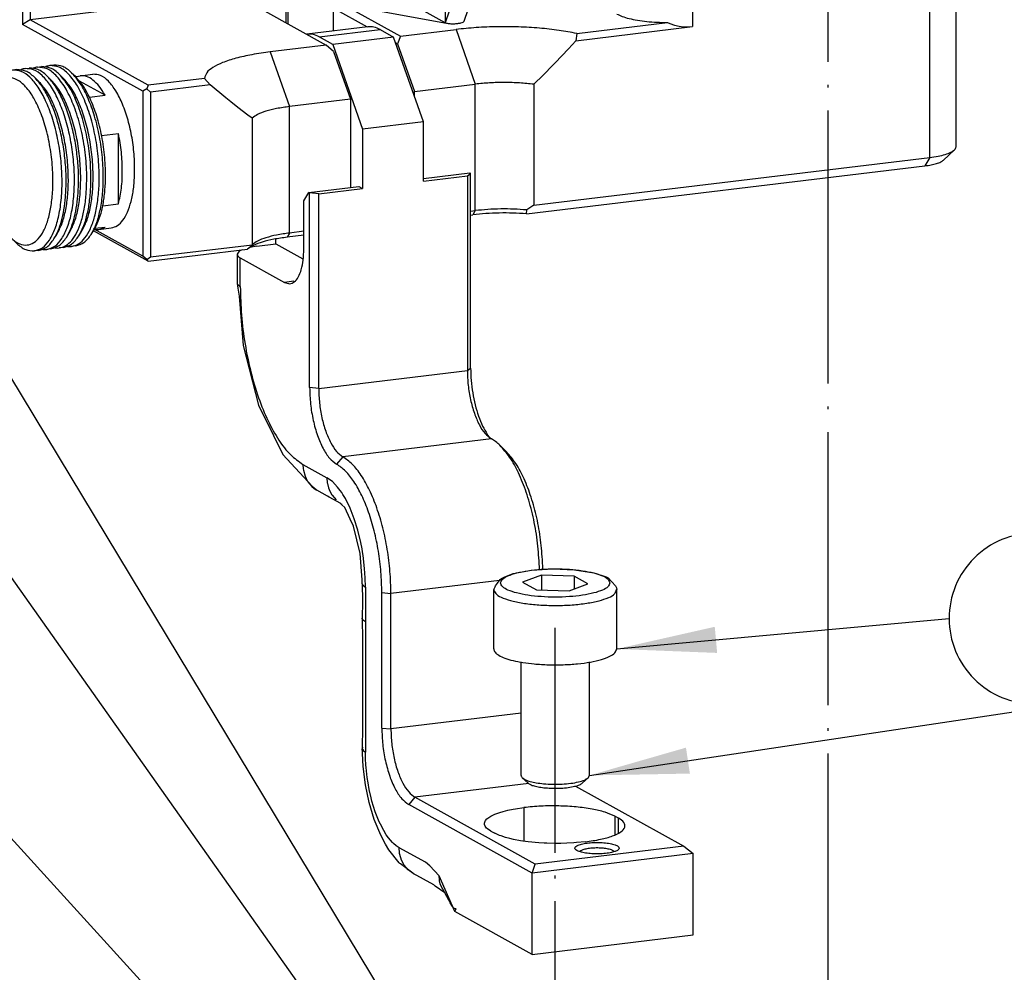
# Model space of a CAD drawing. Header units: inches. Extents: x -399 to 442, y -299 to 295.
# Tile 22 of 134: x -142 to -107, y 133 to 166. Entities that reach past the tile are written whole.
import ezdxf

# ---------------------------------------------------------------- set-up
doc = ezdxf.new("R2010")
doc.units = ezdxf.units.IN
doc.linetypes.add('DOT_CENTER', pattern=[14, 12, -1, 0, -1])
doc.layers.add('1', color=7, linetype='Continuous')
doc.dimstyles.get("Standard").update_dxf_attribs({"dimtxt": 0.18, "dimasz": 0.18, "dimexe": 0.18, "dimexo": 0.0625, "dimgap": 0.09, "dimtad": 0, "dimtih": 1, "dimtoh": 1, "dimdec": 4, "dimzin": 0, "dimdsep": 46, "dimtxsty": 'Standard', "dimcen": 0.09, "dimadec": 0, "dimazin": 0, "dimtfac": 1, "dimtdec": 4, "dimtofl": 0, "dimtmove": 0, "dimatfit": 3, "dimfxl": 1, "dimtolj": 1, "dimtzin": 0, "dimarcsym": 0})

# ---------------------------------------------------------------- blocks, each defined once
blk = doc.blocks.new('0515-0773_3', base_point=(-144.198, 255.539))
at = {"layer": '1', "color": 1, "linetype": 'DOT_CENTER'}
blk.add_line((-141.498, 149.633), (-141.498, 262.598), dxfattribs=at)
blk = doc.blocks.new('0515-0773_2__78', base_point=(-156.181, 174.231))
at = {"color": 7, "linetype": 'Continuous'}
for p, q in [((-155.33, 183.664), (-154.53, 183.814)), ((-154.53, 183.814), (-153.589, 183.874)), ((-153.589, 183.874), (-152.633, 183.836)), ((-152.633, 183.836), (-151.793, 183.705)), ((-156.014, 183.246), (-155.903, 183.411)), ((-155.903, 183.411), (-155.835, 183.45)), ((-155.835, 183.45), (-155.689, 183.521)), ((-155.689, 183.521), (-155.467, 183.605)), ((-155.467, 183.605), (-155.33, 183.664)), ((-154.091, 183.592), (-154.919, 183.286)), ((-154.919, 183.286), (-154.309, 182.947)), ((-152.653, 183.559), (-154.091, 183.592)), ((-154.091, 183.592), (-154.091, 182.942)), ((-152.043, 183.221), (-152.653, 183.559)), ((-152.653, 183.559), (-152.653, 182.995)), ((-151.793, 183.705), (-151.248, 183.521)), ((-151.248, 183.521), (-151.163, 183.485)), ((-151.163, 183.485), (-150.837, 183.13)), ((-156.181, 182.964), (-156.121, 183.08)), ((-156.181, 180.356), (-156.181, 182.964)), ((-156.121, 183.08), (-156.102, 183.13)), ((-156.102, 183.13), (-156.014, 183.246)), ((-154.309, 182.947), (-152.871, 182.915)), ((-152.871, 182.915), (-152.043, 183.221)), ((-150.837, 183.13), (-150.792, 183.04)), ((-150.792, 183.04), (-150.781, 182.964)), ((-150.781, 180.356), (-150.781, 182.964)), ((-154.981, 174.802), (-154.981, 179.79)), ((-151.981, 174.802), (-151.981, 179.79)), ((-154.926, 174.698), (-154.686, 174.473)), ((-152.036, 174.698), (-152.277, 174.473)), ((-152.036, 174.698), (-151.981, 174.802))]:
    blk.add_line(p, q, dxfattribs=at)
at = {"color": 1, "linetype": 'Continuous'}
for points, knots in [([(-151.081, 183.253), (-151.104, 183.311), (-151.162, 183.459), (-151.444, 183.587), (-151.813, 183.711), (-152.306, 183.802), (-152.872, 183.862), (-153.481, 183.881), (-154.09, 183.862), (-154.657, 183.802), (-155.147, 183.711), (-155.526, 183.587), (-155.784, 183.459), (-155.919, 183.253), (-155.784, 183.048), (-155.526, 182.92), (-155.147, 182.796), (-154.657, 182.705), (-154.09, 182.645), (-153.481, 182.625), (-152.872, 182.645), (-152.306, 182.705), (-151.813, 182.796), (-151.444, 182.92), (-151.162, 183.048), (-151.104, 183.196), (-151.081, 183.253)], [0, 0, 0, 0, 0.180373, 0.463091, 0.865608, 1.372371, 1.954523, 2.576049, 3.197575, 3.779726, 4.286489, 4.689006, 4.971724, 5.152097, 5.332471, 5.615188, 6.017705, 6.524469, 7.10662, 7.728146, 8.349672, 8.931823, 9.438587, 9.841104, 10.123821, 10.304194, 10.304194, 10.304194, 10.304194]), ([(-156.179, 182.933), (-156.143, 182.87), (-156.053, 182.707), (-155.725, 182.57), (-155.296, 182.434), (-154.737, 182.337), (-154.101, 182.276), (-153.424, 182.258), (-152.75, 182.283), (-152.125, 182.352), (-151.583, 182.454), (-151.178, 182.593), (-150.869, 182.736), (-150.806, 182.9), (-150.781, 182.964)], [0, 0, 0, 0, 0.213731, 0.54691, 1.01016, 1.584136, 2.236524, 2.927906, 3.615648, 4.257409, 4.814678, 5.256812, 5.567706, 5.767295, 5.767295, 5.767295, 5.767295])]:
    blk.add_open_spline(points, degree=3, knots=knots, dxfattribs=at)
at = {"color": 7, "linetype": 'Continuous'}
for points, knots in [([(-156.181, 182.964), (-156.181, 182.959), (-156.181, 182.948), (-156.179, 182.938), (-156.179, 182.933)], [0, 0, 0, 0, 0.01525474, 0.03061004, 0.03061004, 0.03061004, 0.03061004]), ([(-156.181, 180.356), (-156.167, 180.306), (-156.132, 180.186), (-155.937, 180.058), (-155.672, 179.938), (-155.312, 179.836), (-154.882, 179.752), (-154.57, 179.717), (-154.405, 179.699)], [0, 0, 0, 0, 0.151922, 0.36544, 0.660274, 1.034881, 1.478802, 1.97665, 1.97665, 1.97665, 1.97665]), ([(-154.405, 179.699), (-154.195, 179.684), (-153.77, 179.652), (-153.135, 179.657), (-152.519, 179.696), (-151.959, 179.771), (-151.479, 179.875), (-151.124, 180.009), (-150.854, 180.148), (-150.802, 180.296), (-150.781, 180.356)], [0, 0, 0, 0, 0.630658, 1.277021, 1.904558, 2.48006, 2.974156, 3.364367, 3.640703, 3.82394, 3.82394, 3.82394, 3.82394]), ([(-154.981, 174.802), (-154.978, 174.783), (-154.971, 174.743), (-154.942, 174.714), (-154.926, 174.698)], [0, 0, 0, 0, 0.0542726, 0.1201713, 0.1201713, 0.1201713, 0.1201713]), ([(-154.926, 174.698), (-154.882, 174.667), (-154.777, 174.594), (-154.565, 174.53), (-154.299, 174.471), (-154.1, 174.449), (-153.994, 174.437)], [0, 0, 0, 0, 0.1597751, 0.3814886, 0.6586908, 0.9787605, 0.9787605, 0.9787605, 0.9787605]), ([(-153.994, 174.437), (-153.86, 174.427), (-153.59, 174.408), (-153.189, 174.417), (-152.81, 174.448), (-152.481, 174.509), (-152.219, 174.577), (-152.089, 174.662), (-152.036, 174.698)], [0, 0, 0, 0, 0.402304, 0.812395, 1.201623, 1.543278, 1.815499, 2.005701, 2.005701, 2.005701, 2.005701]), ([(-154.686, 174.473), (-154.649, 174.448), (-154.561, 174.387), (-154.384, 174.334), (-154.162, 174.284), (-153.997, 174.266), (-153.909, 174.256)], [0, 0, 0, 0, 0.1331456, 0.3179061, 0.5489068, 0.8156303, 0.8156303, 0.8156303, 0.8156303]), ([(-153.909, 174.256), (-153.797, 174.248), (-153.572, 174.232), (-153.238, 174.239), (-152.921, 174.266), (-152.648, 174.316), (-152.429, 174.373), (-152.321, 174.444), (-152.277, 174.473)], [0, 0, 0, 0, 0.335256, 0.677002, 1.001361, 1.286076, 1.512926, 1.671426, 1.671426, 1.671426, 1.671426])]:
    blk.add_open_spline(points, degree=3, knots=knots, dxfattribs=at)
at = {"layer": '1', "color": 1, "linetype": 'DOT_CENTER'}
blk.add_line((-153.481, 100.775), (-153.481, 181.29), dxfattribs=at)
blk = doc.blocks.new('N2390-20306_3__95', base_point=(-167.447, 166.942))
at = {"color": 7, "linetype": 'Continuous'}
for p, q in [((-161.707, 207.679), (-164.38, 207.356)), ((-161.167, 207.558), (-160.576, 207.229)), ((-164.406, 207.35), (-164.38, 207.356)), ((-163.249, 206.907), (-163.841, 207.235)), ((-160.576, 207.229), (-163.249, 206.907)), ((-159.266, 203.508), (-160.576, 207.229)), ((-163.249, 206.907), (-161.939, 203.185)), ((-159.266, 203.508), (-161.939, 203.185)), ((-161.939, 203.185), (-161.939, 200.577)), ((-159.266, 200.9), (-159.266, 203.508)), ((-159.266, 201.014), (-157.237, 201.259)), ((-159.266, 200.9), (-157.34, 201.132)), ((-157.34, 201.132), (-157.195, 201.236)), ((-157.34, 201.132), (-157.34, 192.584)), ((-157.195, 201.236), (-157.237, 201.259)), ((-157.195, 192.687), (-157.195, 201.236)), ((-164.306, 200.406), (-162.108, 200.671)), ((-163.865, 200.345), (-161.939, 200.577)), ((-162.108, 200.671), (-161.939, 200.577)), ((-164.517, 200.04), (-164.306, 200.406)), ((-164.264, 200.382), (-164.306, 200.406)), ((-163.865, 200.345), (-164.264, 200.382)), ((-164.264, 191.834), (-164.264, 200.382)), ((-163.865, 191.796), (-163.865, 200.345)), ((-164.517, 197.915), (-164.517, 200.04)), ((-166.581, 198.047), (-166.892, 197.988)), ((-166.581, 198.047), (-165.743, 198.148)), ((-165.743, 198.148), (-165.743, 198.364)), ((-165.743, 198.148), (-164.556, 197.49)), ((-167.357, 197.828), (-167.447, 197.695)), ((-167.447, 197.695), (-167.447, 196.43)), ((-167.221, 197.886), (-167.357, 197.828)), ((-167.307, 197.531), (-165.363, 196.452)), ((-167.447, 196.43), (-167.444, 196.406)), ((-167.444, 196.406), (-167.412, 196.195)), ((-167.412, 196.195), (-167.354, 195.853)), ((-167.354, 195.853), (-167.176, 193.675)), ((-167.176, 193.675), (-166.505, 191.064)), ((-166.505, 191.064), (-165.852, 189.725)), ((-156.348, 189.628), (-156.464, 189.783)), ((-165.852, 189.725), (-165.439, 188.898)), ((-155.913, 189.302), (-155.663, 189.062)), ((-165.439, 188.898), (-164.149, 187.509)), ((-164.149, 187.509), (-163.984, 187.364)), ((-163.999, 187.358), (-163.945, 187.325)), ((-163.984, 187.364), (-163.945, 187.325)), ((-163.483, 187.069), (-163.945, 187.325)), ((-163.399, 187.024), (-163.483, 187.069)), ((-162.887, 186.738), (-163.399, 187.024)), ((-162.914, 186.75), (-162.876, 186.729)), ((-162.857, 186.692), (-162.914, 186.75)), ((-162.876, 186.729), (-162.855, 186.72)), ((-162.719, 186.571), (-162.857, 186.692)), ((-162.48, 186.058), (-162.719, 186.571)), ((-162.34, 185.749), (-162.48, 186.058)), ((-162.049, 184.546), (-162.34, 185.749)), ((-161.951, 183.396), (-162.049, 184.546)), ((-154.177, 183.837), (-154.188, 184.221)), ((-154.029, 183.846), (-154.042, 184.285)), ((-161.95, 183.215), (-161.951, 183.396)), ((-161.95, 183.215), (-161.947, 182.473)), ((-161.947, 182.473), (-161.951, 181.685)), ((-161.094, 176.88), (-161.094, 182.83)), ((-160.695, 176.843), (-160.695, 182.793)), ((-161.951, 181.685), (-161.948, 180.771)), ((-161.948, 180.771), (-161.947, 180.7)), ((-161.947, 180.7), (-161.937, 180.279)), ((-161.937, 180.279), (-161.937, 177.211)), ((-161.948, 176.934), (-161.95, 175.971)), ((-161.947, 177.002), (-161.948, 176.934)), ((-161.937, 177.211), (-161.947, 177.002)), ((-161.943, 176.038), (-161.95, 175.971)), ((-161.941, 175.828), (-161.95, 175.971)), ((-161.95, 175.971), (-161.948, 175.961)), ((-161.936, 175.761), (-161.941, 175.828)), ((-161.914, 175.195), (-161.936, 175.761)), ((-161.815, 174.396), (-161.914, 175.195)), ((-161.652, 173.614), (-161.815, 174.396)), ((-152.587, 174.336), (-147.831, 171.697)), ((-154.356, 170.909), (-159.639, 173.841)), ((-161.428, 172.868), (-161.652, 173.614)), ((-154.501, 170.516), (-159.911, 173.519)), ((-155.228, 173.337), (-154.855, 173.391)), ((-156.482, 172.891), (-156.31, 173.012)), ((-156.31, 173.012), (-156.196, 173.07)), ((-156.196, 173.07), (-156.136, 173.096)), ((-156.136, 173.096), (-155.914, 173.177)), ((-155.914, 173.177), (-155.768, 173.22)), ((-155.768, 173.22), (-155.569, 173.27)), ((-155.569, 173.27), (-155.33, 173.319)), ((-155.33, 173.319), (-155.228, 173.337)), ((-150.699, 172.921), (-150.868, 173.015)), ((-161.143, 172.172), (-161.428, 172.868)), ((-156.587, 172.699), (-156.556, 172.797)), ((-156.582, 172.641), (-156.587, 172.699)), ((-156.553, 172.57), (-156.582, 172.641)), ((-156.556, 172.797), (-156.537, 172.827)), ((-156.492, 172.493), (-156.553, 172.57)), ((-156.537, 172.827), (-156.482, 172.891)), ((-156.458, 172.462), (-156.492, 172.493)), ((-160.935, 171.789), (-161.143, 172.172)), ((-156.306, 172.359), (-156.458, 172.462)), ((-156.306, 172.359), (-156.137, 172.265)), ((-155.929, 172.168), (-156.137, 172.265)), ((-155.86, 172.142), (-155.929, 172.168)), ((-155.67, 172.08), (-155.86, 172.142)), ((-155.477, 172.028), (-155.67, 172.08)), ((-160.785, 171.536), (-160.935, 171.789)), ((-155.311, 171.991), (-155.477, 172.028)), ((-154.999, 171.933), (-155.311, 171.991)), ((-154.899, 171.918), (-154.999, 171.933)), ((-154.676, 171.888), (-154.899, 171.918)), ((-154.205, 171.844), (-154.676, 171.888)), ((-147.831, 171.697), (-154.356, 170.909)), ((-153.961, 171.829), (-154.205, 171.844)), ((-153.845, 171.825), (-153.961, 171.829)), ((-153.464, 171.817), (-153.845, 171.825)), ((-153.242, 171.818), (-153.464, 171.817)), ((-152.967, 171.825), (-153.242, 171.818)), ((-152.668, 171.841), (-152.967, 171.825)), ((-152.549, 171.85), (-152.668, 171.841)), ((-152.15, 171.889), (-152.549, 171.85)), ((-147.831, 171.697), (-147.432, 171.369)), ((-160.327, 170.964), (-160.785, 171.536)), ((-147.432, 171.369), (-154.501, 170.516)), ((-152.399, 171.458), (-152.4, 171.457)), ((-150.884, 171.454), (-150.904, 171.475)), ((-147.432, 167.795), (-147.432, 171.369)), ((-160.3, 170.941), (-160.327, 170.964)), ((-160.274, 170.916), (-160.3, 170.941)), ((-159.737, 170.505), (-160.274, 170.916)), ((-154.501, 170.516), (-154.356, 170.909)), ((-159.718, 170.49), (-159.935, 170.652)), ((-159.718, 170.49), (-159.737, 170.505)), ((-158.816, 169.991), (-159.718, 170.49)), ((-159.686, 170.472), (-159.718, 170.49)), ((-158.564, 170.221), (-158.575, 170.392)), ((-154.501, 166.942), (-154.501, 170.516)), ((-158.764, 169.95), (-158.816, 169.991)), ((-158.749, 169.939), (-158.764, 169.95)), ((-158.334, 169.651), (-158.749, 169.939)), ((-158.557, 170.178), (-158.564, 170.221)), ((-158.526, 170.048), (-158.557, 170.178)), ((-158.497, 169.964), (-158.526, 170.048)), ((-158.418, 169.802), (-158.497, 169.964)), ((-158.156, 169.324), (-158.418, 169.802)), ((-158.09, 169.201), (-158.156, 169.324)), ((-157.991, 169.047), (-158.09, 169.201)), ((-157.93, 168.978), (-157.991, 169.047)), ((-157.881, 168.945), (-157.93, 168.978)), ((-157.882, 168.819), (-157.833, 168.936)), ((-154.501, 166.942), (-157.882, 168.819)), ((-157.833, 168.936), (-157.881, 168.945)), ((-154.501, 166.942), (-147.432, 167.795))]:
    blk.add_line(p, q, dxfattribs=at)
at = {"color": 1, "linetype": 'Continuous'}
for p, q in [((-163.841, 207.235), (-161.167, 207.558)), ((-167.307, 196.266), (-167.307, 197.531)), ((-167.436, 196.383), (-167.307, 196.266)), ((-164.955, 196.502), (-165.363, 196.452)), ((-163.865, 191.796), (-157.34, 192.584)), ((-157.34, 192.584), (-157.195, 192.687)), ((-163.865, 191.796), (-164.264, 191.834)), ((-156.283, 189.583), (-162.809, 188.795)), ((-162.809, 188.795), (-163.08, 188.472)), ((-164.56, 188.463), (-163.503, 187.876)), ((-164.537, 188.202), (-164.464, 187.941)), ((-164.464, 187.941), (-164.42, 187.84)), ((-164.42, 187.84), (-164.338, 187.696)), ((-164.338, 187.696), (-164.272, 187.606)), ((-163.266, 187.707), (-163.503, 187.876)), ((-163.503, 187.876), (-163.487, 187.654)), ((-163.487, 187.654), (-163.48, 187.615)), ((-163.48, 187.615), (-163.434, 187.429)), ((-163.033, 187.463), (-163.266, 187.707)), ((-164.272, 187.606), (-164.162, 187.487)), ((-164.162, 187.487), (-164.076, 187.413)), ((-164.076, 187.413), (-163.999, 187.358)), ((-163.434, 187.429), (-163.408, 187.355)), ((-163.408, 187.355), (-163.302, 187.142)), ((-162.917, 187.311), (-163.033, 187.463)), ((-162.854, 187.221), (-162.917, 187.311)), ((-162.804, 187.142), (-162.854, 187.221)), ((-163.302, 187.142), (-163.281, 187.11)), ((-163.281, 187.11), (-163.105, 186.9)), ((-162.695, 186.957), (-162.804, 187.142)), ((-162.49, 186.543), (-162.695, 186.957)), ((-162.306, 186.076), (-162.49, 186.543)), ((-162.148, 185.57), (-162.306, 186.076)), ((-162.016, 185.027), (-162.148, 185.57)), ((-161.962, 184.746), (-162.016, 185.027)), ((-161.941, 184.624), (-161.962, 184.746)), ((-161.916, 184.462), (-161.941, 184.624)), ((-161.849, 183.89), (-161.916, 184.462)), ((-161.822, 183.48), (-161.849, 183.89)), ((-161.813, 183.074), (-161.822, 183.48)), ((-155.933, 183.367), (-160.695, 182.793)), ((-161.95, 183.215), (-161.943, 183.193)), ((-161.943, 183.193), (-161.905, 183.141)), ((-161.905, 183.141), (-161.894, 183.131)), ((-161.894, 183.131), (-161.813, 183.074)), ((-161.813, 183.074), (-161.813, 181.544)), ((-161.094, 182.83), (-160.695, 182.793)), ((-161.951, 181.685), (-161.943, 181.752)), ((-161.942, 181.661), (-161.951, 181.685)), ((-161.905, 181.611), (-161.942, 181.661)), ((-161.895, 181.601), (-161.905, 181.611)), ((-161.813, 181.544), (-161.895, 181.601)), ((-161.813, 181.544), (-161.813, 181.14)), ((-161.813, 181.14), (-161.813, 175.83)), ((-154.981, 177.532), (-160.695, 176.843)), ((-161.094, 176.88), (-160.695, 176.843)), ((-161.948, 175.961), (-161.943, 175.949)), ((-161.943, 175.949), (-161.894, 175.886)), ((-161.894, 175.886), (-161.813, 175.83)), ((-161.807, 175.543), (-161.813, 175.83)), ((-161.792, 175.253), (-161.807, 175.543)), ((-161.784, 175.155), (-161.792, 175.253)), ((-161.736, 174.717), (-161.784, 175.155)), ((-161.7, 174.475), (-161.736, 174.717)), ((-161.648, 174.188), (-161.7, 174.475)), ((-154.644, 174.444), (-159.639, 173.841)), ((-161.563, 173.814), (-161.648, 174.188)), ((-161.528, 173.678), (-161.563, 173.814)), ((-159.639, 173.841), (-159.911, 173.519)), ((-161.38, 173.2), (-161.528, 173.678)), ((-154.855, 173.391), (-154.855, 171.942)), ((-161.206, 172.764), (-161.38, 173.2)), ((-150.868, 173.015), (-150.868, 172.187)), ((-150.699, 172.269), (-150.699, 172.921)), ((-161.155, 172.655), (-161.206, 172.764)), ((-161.012, 172.382), (-161.155, 172.655)), ((-160.9, 172.2), (-161.012, 172.382)), ((-160.802, 172.062), (-160.9, 172.2)), ((-160.622, 171.853), (-160.802, 172.062)), ((-160.581, 171.813), (-160.622, 171.853)), ((-160.458, 171.709), (-160.581, 171.813)), ((-160.333, 171.628), (-160.458, 171.709)), ((-160.317, 171.406), (-160.333, 171.628)), ((-159.183, 170.989), (-160.333, 171.628)), ((-154.855, 171.942), (-154.855, 171.912)), ((-160.311, 171.367), (-160.317, 171.406)), ((-160.265, 171.181), (-160.311, 171.367)), ((-160.25, 171.138), (-160.265, 171.181)), ((-160.238, 171.106), (-160.25, 171.138)), ((-160.132, 170.894), (-160.238, 171.106)), ((-160.112, 170.862), (-160.132, 170.894)), ((-159.935, 170.652), (-160.112, 170.862)), ((-158.99, 170.834), (-159.183, 170.989)), ((-158.575, 170.392), (-158.99, 170.834)), ((-157.882, 168.819), (-158.575, 170.392))]:
    blk.add_line(p, q, dxfattribs=at)
at = {"color": 7, "linetype": 'Continuous'}
for points, knots in [([(-161.167, 207.558), (-161.256, 207.601), (-161.427, 207.684), (-161.616, 207.68), (-161.707, 207.679)], [0, 0, 0, 0, 0.292437, 0.559619, 0.559619, 0.559619, 0.559619]), ([(-163.841, 207.235), (-163.93, 207.278), (-164.101, 207.361), (-164.29, 207.358), (-164.38, 207.356)], [0, 0, 0, 0, 0.2924356, 0.5596165, 0.5596165, 0.5596165, 0.5596165]), ([(-167.447, 197.695), (-167.438, 197.665), (-167.415, 197.592), (-167.347, 197.554), (-167.307, 197.531)], [0, 0, 0, 0, 0.0912424, 0.2232615, 0.2232615, 0.2232615, 0.2232615]), ([(-165.363, 196.452), (-165.29, 196.423), (-165.147, 196.366), (-164.909, 196.473), (-164.739, 196.703), (-164.612, 197.033), (-164.532, 197.449), (-164.522, 197.753), (-164.517, 197.915)], [0, 0, 0, 0, 0.225717, 0.444651, 0.717926, 1.070093, 1.497575, 1.982445, 1.982445, 1.982445, 1.982445]), ([(-167.447, 196.43), (-167.447, 196.422), (-167.446, 196.406), (-167.439, 196.391), (-167.436, 196.383)], [0, 0, 0, 0, 0.02386417, 0.04891935, 0.04891935, 0.04891935, 0.04891935]), ([(-157.34, 192.584), (-157.332, 192.368), (-157.318, 191.936), (-157.211, 191.307), (-157.05, 190.72), (-156.836, 190.223), (-156.598, 189.823), (-156.379, 189.656), (-156.283, 189.583)], [0, 0, 0, 0, 0.645986, 1.295609, 1.912228, 2.462791, 2.922544, 3.282491, 3.282491, 3.282491, 3.282491]), ([(-157.195, 192.687), (-157.19, 192.507), (-157.181, 192.143), (-157.111, 191.604), (-157.005, 191.08), (-156.859, 190.593), (-156.687, 190.157), (-156.535, 189.902), (-156.464, 189.783)], [0, 0, 0, 0, 0.540739, 1.089625, 1.629107, 2.142191, 2.613515, 3.030616, 3.030616, 3.030616, 3.030616]), ([(-164.264, 191.834), (-164.256, 191.593), (-164.24, 191.109), (-164.119, 190.403), (-163.939, 189.747), (-163.7, 189.19), (-163.433, 188.742), (-163.188, 188.555), (-163.08, 188.472)], [0, 0, 0, 0, 0.723504, 1.451082, 2.141695, 2.758326, 3.273249, 3.676389, 3.676389, 3.676389, 3.676389]), ([(-163.865, 191.796), (-163.858, 191.581), (-163.844, 191.149), (-163.736, 190.519), (-163.576, 189.933), (-163.361, 189.435), (-163.123, 189.036), (-162.905, 188.868), (-162.809, 188.795)], [0, 0, 0, 0, 0.645986, 1.295609, 1.912228, 2.462791, 2.922544, 3.282491, 3.282491, 3.282491, 3.282491]), ([(-155.913, 189.302), (-155.973, 189.357), (-156.087, 189.463), (-156.22, 189.544), (-156.283, 189.583)], [0, 0, 0, 0, 0.2430896, 0.4653486, 0.4653486, 0.4653486, 0.4653486]), ([(-154.188, 184.221), (-154.216, 184.57), (-154.273, 185.265), (-154.467, 186.275), (-154.73, 187.222), (-155.065, 188.058), (-155.438, 188.766), (-155.764, 189.134), (-155.913, 189.302)], [0, 0, 0, 0, 1.050034, 2.090127, 3.082382, 3.992271, 4.791752, 5.463603, 5.463603, 5.463603, 5.463603]), ([(-154.042, 184.285), (-154.069, 184.613), (-154.122, 185.267), (-154.304, 186.217), (-154.552, 187.107), (-154.866, 187.893), (-155.217, 188.558), (-155.523, 188.904), (-155.663, 189.062)], [0, 0, 0, 0, 0.987031, 1.964717, 2.897436, 3.75273, 4.50424, 5.13578, 5.13578, 5.13578, 5.13578]), ([(-161.094, 182.83), (-161.102, 183.133), (-161.117, 183.743), (-161.233, 184.648), (-161.413, 185.527), (-161.656, 186.345), (-161.95, 187.075), (-162.289, 187.682), (-162.648, 188.167), (-162.946, 188.378), (-163.08, 188.472)], [0, 0, 0, 0, 0.907668, 1.82901, 2.734568, 3.595814, 4.386964, 5.087098, 5.6831, 6.174585, 6.174585, 6.174585, 6.174585]), ([(-160.695, 182.793), (-160.703, 183.115), (-160.72, 183.763), (-160.844, 184.727), (-161.034, 185.662), (-161.293, 186.532), (-161.606, 187.308), (-161.966, 187.954), (-162.349, 188.47), (-162.665, 188.694), (-162.809, 188.795)], [0, 0, 0, 0, 0.965604, 1.945755, 2.909115, 3.825334, 4.666983, 5.411807, 6.045851, 6.568707, 6.568707, 6.568707, 6.568707]), ([(-161.094, 176.88), (-161.086, 176.639), (-161.07, 176.155), (-160.95, 175.449), (-160.77, 174.793), (-160.53, 174.236), (-160.263, 173.788), (-160.018, 173.601), (-159.911, 173.519)], [0, 0, 0, 0, 0.723504, 1.451082, 2.141695, 2.758326, 3.273249, 3.676389, 3.676389, 3.676389, 3.676389]), ([(-160.695, 176.843), (-160.688, 176.627), (-160.674, 176.195), (-160.566, 175.565), (-160.406, 174.979), (-160.192, 174.482), (-159.954, 174.082), (-159.735, 173.915), (-159.639, 173.841)], [0, 0, 0, 0, 0.645986, 1.295609, 1.912228, 2.462791, 2.922544, 3.282491, 3.282491, 3.282491, 3.282491]), ([(-150.868, 173.015), (-151.007, 173.076), (-151.327, 173.218), (-151.901, 173.336), (-152.581, 173.428), (-153.331, 173.468), (-154.097, 173.464), (-154.606, 173.415), (-154.855, 173.391)], [0, 0, 0, 0, 0.454191, 1.047611, 1.748557, 2.514407, 3.296869, 4.046262, 4.046262, 4.046262, 4.046262]), ([(-152.15, 171.889), (-151.929, 171.92), (-151.527, 171.977), (-150.999, 172.121), (-150.638, 172.281), (-150.392, 172.493), (-150.453, 172.782), (-150.607, 172.869), (-150.699, 172.921)], [0, 0, 0, 0, 0.669426, 1.21922, 1.623071, 1.883635, 2.088999, 2.39368, 2.39368, 2.39368, 2.39368]), ([(-150.668, 171.608), (-150.682, 171.636), (-150.719, 171.712), (-150.879, 171.766), (-151.084, 171.821), (-151.351, 171.852), (-151.643, 171.864), (-151.935, 171.852), (-152.2, 171.821), (-152.412, 171.766), (-152.556, 171.712), (-152.641, 171.608), (-152.556, 171.504), (-152.412, 171.45), (-152.2, 171.395), (-151.935, 171.363), (-151.643, 171.351), (-151.351, 171.363), (-151.084, 171.395), (-150.879, 171.45), (-150.719, 171.504), (-150.682, 171.58), (-150.668, 171.608)], [0, 0, 0, 0, 0.091423, 0.246753, 0.469562, 0.743714, 1.045259, 1.346803, 1.620955, 1.843764, 1.999094, 2.090517, 2.18194, 2.33727, 2.560079, 2.834231, 3.135776, 3.43732, 3.711472, 3.934281, 4.089611, 4.181034, 4.181034, 4.181034, 4.181034]), ([(-150.904, 171.475), (-150.941, 171.496), (-151.033, 171.548), (-151.213, 171.584), (-151.433, 171.612), (-151.676, 171.618), (-151.915, 171.607), (-152.125, 171.574), (-152.292, 171.536), (-152.369, 171.48), (-152.399, 171.458)], [0, 0, 0, 0, 0.128157, 0.314325, 0.543729, 0.794526, 1.04198, 1.26179, 1.433507, 1.545433, 1.545433, 1.545433, 1.545433])]:
    blk.add_open_spline(points, degree=3, knots=knots, dxfattribs=at)
at = {"color": 1, "linetype": 'Continuous'}
for points, knots in [([(-167.307, 196.266), (-167.296, 195.847), (-167.275, 195.004), (-167.114, 193.752), (-166.866, 192.536), (-166.53, 191.405), (-166.123, 190.396), (-165.654, 189.556), (-165.157, 188.885), (-164.746, 188.594), (-164.56, 188.463)], [0, 0, 0, 0, 1.255285, 2.529481, 3.781849, 4.972935, 6.067078, 7.035348, 7.859606, 8.53932, 8.53932, 8.53932, 8.53932]), ([(-164.56, 188.463), (-164.559, 188.419), (-164.557, 188.331), (-164.543, 188.245), (-164.537, 188.202)], [0, 0, 0, 0, 0.1318122, 0.2621425, 0.2621425, 0.2621425, 0.2621425])]:
    blk.add_open_spline(points, degree=3, knots=knots, dxfattribs=at)
blk = doc.blocks.new('N2390-20308__103', base_point=(-178.671, 197.803))
at = {"color": 7, "linetype": 'Continuous'}
for p, q in [((-177.122, 205.798), (-177.303, 205.776)), ((-176.927, 205.799), (-176.941, 205.792)), ((-176.759, 205.841), (-176.578, 205.863)), ((-176.383, 205.864), (-176.397, 205.858)), ((-176.216, 205.907), (-176.034, 205.929)), ((-175.839, 205.93), (-175.853, 205.923)), ((-175.49, 205.994), (-175.672, 205.973)), ((-176.346, 205.466), (-176.18, 205.306)), ((-175.803, 205.532), (-175.636, 205.371)), ((-175.259, 205.597), (-175.092, 205.437)), ((-174.715, 205.663), (-174.549, 205.503)), ((-177.977, 205.269), (-178.163, 204.976)), ((-175.489, 198.362), (-175.365, 198.557)), ((-174.945, 198.428), (-174.822, 198.623)), ((-174.401, 198.493), (-174.278, 198.688)), ((-173.858, 198.559), (-173.734, 198.754)), ((-177.12, 198.165), (-177.37, 198.405)), ((-175.076, 197.986), (-175.257, 197.965)), ((-174.894, 198.035), (-174.783, 198.026)), ((-174.783, 198.026), (-174.713, 198.03)), ((-174.532, 198.052), (-174.713, 198.03)), ((-176.163, 197.855), (-176.345, 197.833)), ((-175.982, 197.903), (-175.87, 197.894)), ((-175.87, 197.894), (-175.801, 197.899)), ((-175.619, 197.921), (-175.801, 197.899)), ((-175.438, 197.969), (-175.327, 197.96)), ((-175.327, 197.96), (-175.257, 197.965))]:
    blk.add_line(p, q, dxfattribs=at)
for points, knots in [([(-177.303, 205.776), (-177.431, 205.736), (-177.713, 205.648), (-177.884, 205.403), (-177.977, 205.269)], [0, 0, 0, 0, 0.3900785, 0.8648751, 0.8648751, 0.8648751, 0.8648751]), ([(-176.345, 197.833), (-176.222, 197.871), (-175.952, 197.955), (-175.649, 198.337), (-175.407, 198.85), (-175.236, 199.512), (-175.139, 200.28), (-175.123, 201.124), (-175.189, 202.002), (-175.334, 202.87), (-175.55, 203.686), (-175.827, 204.409), (-176.151, 205.011), (-176.507, 205.452), (-176.893, 205.751), (-177.175, 205.768), (-177.303, 205.776)], [0, 0, 0, 0, 0.376935, 0.831503, 1.399793, 2.083899, 2.866876, 3.720908, 4.611933, 5.502958, 6.35699, 7.139967, 7.824073, 8.392363, 8.846932, 9.223866, 9.223866, 9.223866, 9.223866]), ([(-176.346, 205.466), (-176.469, 205.574), (-176.693, 205.771), (-176.989, 205.789), (-177.122, 205.798)], [0, 0, 0, 0, 0.4747967, 0.8648752, 0.8648752, 0.8648752, 0.8648752]), ([(-176.759, 205.841), (-176.788, 205.837), (-176.845, 205.828), (-176.899, 205.809), (-176.927, 205.799)], [0, 0, 0, 0, 0.0860593, 0.1732953, 0.1732953, 0.1732953, 0.1732953]), ([(-175.801, 197.899), (-175.678, 197.937), (-175.408, 198.02), (-175.105, 198.403), (-174.863, 198.916), (-174.692, 199.577), (-174.595, 200.346), (-174.58, 201.19), (-174.646, 202.067), (-174.79, 202.935), (-175.006, 203.751), (-175.283, 204.475), (-175.607, 205.077), (-175.964, 205.518), (-176.349, 205.817), (-176.631, 205.834), (-176.759, 205.841)], [0, 0, 0, 0, 0.376935, 0.831503, 1.399793, 2.083899, 2.866876, 3.720909, 4.611933, 5.502958, 6.356991, 7.139967, 7.824074, 8.392364, 8.846932, 9.223867, 9.223867, 9.223867, 9.223867]), ([(-175.803, 205.532), (-175.925, 205.64), (-176.149, 205.836), (-176.445, 205.855), (-176.578, 205.863)], [0, 0, 0, 0, 0.4747966, 0.8648751, 0.8648751, 0.8648751, 0.8648751]), ([(-176.216, 205.907), (-176.244, 205.903), (-176.301, 205.894), (-176.356, 205.874), (-176.383, 205.864)], [0, 0, 0, 0, 0.0860593, 0.1732953, 0.1732953, 0.1732953, 0.1732953]), ([(-174.074, 200.308), (-174.059, 200.631), (-174.027, 201.292), (-174.119, 202.287), (-174.302, 203.261), (-174.574, 204.15), (-174.915, 204.906), (-175.307, 205.469), (-175.738, 205.864), (-176.069, 205.894), (-176.216, 205.907)], [0, 0, 0, 0, 0.968861, 1.983721, 2.990086, 3.934308, 4.769294, 5.461583, 6.003159, 6.435296, 6.435296, 6.435296, 6.435296]), ([(-175.259, 205.597), (-175.382, 205.705), (-175.605, 205.902), (-175.901, 205.921), (-176.034, 205.929)], [0, 0, 0, 0, 0.4747969, 0.8648756, 0.8648756, 0.8648756, 0.8648756]), ([(-175.672, 205.973), (-175.7, 205.968), (-175.757, 205.959), (-175.812, 205.94), (-175.839, 205.93)], [0, 0, 0, 0, 0.0860593, 0.1732953, 0.1732953, 0.1732953, 0.1732953]), ([(-173.511, 200.675), (-173.507, 200.991), (-173.499, 201.634), (-173.612, 202.591), (-173.807, 203.514), (-174.083, 204.348), (-174.42, 205.053), (-174.8, 205.574), (-175.217, 205.936), (-175.531, 205.961), (-175.672, 205.973)], [0, 0, 0, 0, 0.948909, 1.926392, 2.883917, 3.774795, 4.558947, 5.20905, 5.721043, 6.134785, 6.134785, 6.134785, 6.134785]), ([(-174.715, 205.663), (-174.838, 205.771), (-175.062, 205.968), (-175.357, 205.986), (-175.49, 205.994)], [0, 0, 0, 0, 0.474797, 0.8648757, 0.8648757, 0.8648757, 0.8648757]), ([(-175.548, 200.404), (-175.539, 200.696), (-175.521, 201.29), (-175.613, 202.181), (-175.782, 203.047), (-176.029, 203.839), (-176.335, 204.512), (-176.685, 205.027), (-177.066, 205.368), (-177.491, 205.493), (-177.902, 205.334), (-178.07, 205.103), (-178.163, 204.976)], [0, 0, 0, 0, 0.874313, 1.782541, 2.679116, 3.519555, 4.264917, 4.887355, 5.379253, 5.771433, 6.150831, 6.614215, 6.614215, 6.614215, 6.614215]), ([(-174.98, 200.199), (-174.967, 200.446), (-174.938, 200.952), (-174.98, 201.722), (-175.08, 202.496), (-175.239, 203.244), (-175.45, 203.939), (-175.708, 204.551), (-175.992, 205.07), (-176.235, 205.341), (-176.346, 205.466)], [0, 0, 0, 0, 0.743113, 1.52093, 2.308616, 3.080752, 3.812846, 4.482926, 5.073427, 5.573859, 5.573859, 5.573859, 5.573859]), ([(-174.437, 200.264), (-174.423, 200.512), (-174.394, 201.018), (-174.437, 201.788), (-174.536, 202.561), (-174.695, 203.309), (-174.906, 204.004), (-175.164, 204.617), (-175.448, 205.135), (-175.691, 205.407), (-175.803, 205.532)], [0, 0, 0, 0, 0.743113, 1.52093, 2.308616, 3.080753, 3.812847, 4.482926, 5.073427, 5.57386, 5.57386, 5.57386, 5.57386]), ([(-174.312, 201.023), (-174.32, 201.313), (-174.337, 201.897), (-174.468, 202.755), (-174.665, 203.571), (-174.932, 204.297), (-175.236, 204.911), (-175.511, 205.228), (-175.636, 205.371)], [0, 0, 0, 0, 0.870565, 1.750484, 2.600457, 3.383699, 4.069582, 4.638539, 4.638539, 4.638539, 4.638539]), ([(-173.873, 200.631), (-173.869, 200.953), (-173.862, 201.608), (-173.98, 202.581), (-174.181, 203.518), (-174.469, 204.357), (-174.805, 205.068), (-175.118, 205.433), (-175.259, 205.597)], [0, 0, 0, 0, 0.966378, 1.961467, 2.934075, 3.835166, 4.623113, 5.270602, 5.270602, 5.270602, 5.270602]), ([(-173.768, 201.088), (-173.776, 201.378), (-173.794, 201.962), (-173.924, 202.821), (-174.121, 203.637), (-174.388, 204.363), (-174.692, 204.977), (-174.967, 205.294), (-175.092, 205.437)], [0, 0, 0, 0, 0.870565, 1.750484, 2.600457, 3.383699, 4.069581, 4.638539, 4.638539, 4.638539, 4.638539]), ([(-173.321, 201.006), (-173.328, 201.316), (-173.341, 201.938), (-173.475, 202.857), (-173.681, 203.731), (-173.964, 204.51), (-174.287, 205.17), (-174.582, 205.509), (-174.715, 205.663)], [0, 0, 0, 0, 0.9271, 1.867458, 2.777821, 3.617526, 4.352579, 4.961147, 4.961147, 4.961147, 4.961147]), ([(-173.232, 200.785), (-173.229, 201.091), (-173.221, 201.713), (-173.334, 202.637), (-173.525, 203.527), (-173.799, 204.325), (-174.117, 205), (-174.414, 205.347), (-174.549, 205.503)], [0, 0, 0, 0, 0.918058, 1.863391, 2.787368, 3.643403, 4.391952, 5.007065, 5.007065, 5.007065, 5.007065]), ([(-178.163, 204.976), (-178.244, 204.821), (-178.422, 204.478), (-178.567, 203.866), (-178.656, 203.163), (-178.668, 202.39), (-178.607, 201.589), (-178.475, 200.797), (-178.28, 200.05), (-178.026, 199.387), (-177.74, 198.827), (-177.486, 198.537), (-177.37, 198.405)], [0, 0, 0, 0, 0.525208, 1.154297, 1.871619, 2.652203, 3.465683, 4.279163, 5.059747, 5.777068, 6.406157, 6.931365, 6.931365, 6.931365, 6.931365]), ([(-174.855, 200.957), (-174.864, 201.247), (-174.881, 201.831), (-175.012, 202.69), (-175.209, 203.506), (-175.475, 204.231), (-175.779, 204.846), (-176.055, 205.162), (-176.18, 205.306)], [0, 0, 0, 0, 0.870566, 1.750484, 2.600457, 3.3837, 4.069582, 4.638539, 4.638539, 4.638539, 4.638539]), ([(-174.822, 198.623), (-174.744, 198.769), (-174.575, 199.089), (-174.429, 199.659), (-174.328, 200.313), (-174.317, 200.779), (-174.312, 201.023)], [0, 0, 0, 0, 0.495547, 1.083142, 1.751101, 2.480181, 2.480181, 2.480181, 2.480181]), ([(-174.278, 198.688), (-174.2, 198.835), (-174.031, 199.155), (-173.885, 199.724), (-173.785, 200.379), (-173.774, 200.845), (-173.768, 201.088)], [0, 0, 0, 0, 0.495547, 1.083141, 1.751101, 2.480181, 2.480181, 2.480181, 2.480181]), ([(-175.365, 198.557), (-175.288, 198.703), (-175.118, 199.023), (-174.973, 199.593), (-174.872, 200.248), (-174.861, 200.714), (-174.855, 200.957)], [0, 0, 0, 0, 0.495547, 1.083142, 1.751101, 2.480182, 2.480182, 2.480182, 2.480182]), ([(-174.713, 198.03), (-174.606, 198.06), (-174.374, 198.126), (-174.096, 198.424), (-173.864, 198.833), (-173.686, 199.362), (-173.559, 199.988), (-173.528, 200.438), (-173.511, 200.675)], [0, 0, 0, 0, 0.328637, 0.711615, 1.178619, 1.736591, 2.378555, 3.089205, 3.089205, 3.089205, 3.089205]), ([(-174.401, 198.493), (-174.329, 198.626), (-174.174, 198.913), (-174.027, 199.419), (-173.916, 200), (-173.888, 200.414), (-173.873, 200.631)], [0, 0, 0, 0, 0.4515, 0.977985, 1.57245, 2.222641, 2.222641, 2.222641, 2.222641]), ([(-173.858, 198.559), (-173.778, 198.709), (-173.604, 199.035), (-173.452, 199.616), (-173.344, 200.283), (-173.329, 200.758), (-173.321, 201.006)], [0, 0, 0, 0, 0.507487, 1.107295, 1.788353, 2.532228, 2.532228, 2.532228, 2.532228]), ([(-173.734, 198.754), (-173.666, 198.88), (-173.518, 199.153), (-173.378, 199.634), (-173.273, 200.185), (-173.246, 200.579), (-173.232, 200.785)], [0, 0, 0, 0, 0.428926, 0.929089, 1.493833, 2.111516, 2.111516, 2.111516, 2.111516]), ([(-177.37, 198.405), (-177.271, 198.321), (-177.09, 198.167), (-176.754, 198.067), (-176.427, 198.141), (-176.147, 198.374), (-175.918, 198.731), (-175.737, 199.203), (-175.606, 199.772), (-175.568, 200.186), (-175.548, 200.404)], [0, 0, 0, 0, 0.386218, 0.707828, 1.011255, 1.353122, 1.770151, 2.274269, 2.861474, 3.518398, 3.518398, 3.518398, 3.518398]), ([(-175.489, 198.362), (-175.425, 198.478), (-175.287, 198.727), (-175.148, 199.162), (-175.038, 199.659), (-175, 200.013), (-174.98, 200.199)], [0, 0, 0, 0, 0.396453, 0.85216, 1.363003, 1.921307, 1.921307, 1.921307, 1.921307]), ([(-175.257, 197.965), (-175.157, 197.991), (-174.943, 198.049), (-174.679, 198.309), (-174.456, 198.669), (-174.277, 199.137), (-174.142, 199.693), (-174.097, 200.096), (-174.074, 200.308)], [0, 0, 0, 0, 0.305064, 0.654701, 1.075096, 1.574377, 2.149055, 2.7885, 2.7885, 2.7885, 2.7885]), ([(-174.945, 198.428), (-174.881, 198.543), (-174.743, 198.793), (-174.605, 199.228), (-174.494, 199.724), (-174.456, 200.079), (-174.437, 200.264)], [0, 0, 0, 0, 0.396453, 0.85216, 1.363004, 1.921308, 1.921308, 1.921308, 1.921308]), ([(-175.619, 197.921), (-175.492, 197.961), (-175.209, 198.049), (-175.039, 198.293), (-174.945, 198.428)], [0, 0, 0, 0, 0.3900794, 0.8648775, 0.8648775, 0.8648775, 0.8648775]), ([(-175.076, 197.986), (-174.948, 198.026), (-174.666, 198.115), (-174.495, 198.359), (-174.401, 198.493)], [0, 0, 0, 0, 0.3900796, 0.864878, 0.864878, 0.864878, 0.864878]), ([(-174.532, 198.052), (-174.404, 198.092), (-174.122, 198.18), (-173.951, 198.425), (-173.858, 198.559)], [0, 0, 0, 0, 0.3900796, 0.8648781, 0.8648781, 0.8648781, 0.8648781]), ([(-177.12, 198.165), (-176.997, 198.057), (-176.773, 197.86), (-176.478, 197.842), (-176.345, 197.833)], [0, 0, 0, 0, 0.4747981, 0.8648775, 0.8648775, 0.8648775, 0.8648775]), ([(-176.163, 197.855), (-176.036, 197.895), (-175.753, 197.983), (-175.583, 198.228), (-175.489, 198.362)], [0, 0, 0, 0, 0.3900794, 0.8648776, 0.8648776, 0.8648776, 0.8648776])]:
    blk.add_open_spline(points, degree=3, knots=knots, dxfattribs=at)
blk = doc.blocks.new('N2390-20307__104', base_point=(-174.518, 198.773))
at = {"color": 7, "linetype": 'Continuous'}
for p, q in [((-174.518, 205.472), (-174.486, 205.489)), ((-174.486, 205.489), (-174.331, 205.53)), ((-174.331, 205.53), (-173.787, 205.596)), ((-173.247, 204.677), (-174.362, 205.296)), ((-173.935, 204.594), (-173.247, 204.677)), ((-173.397, 202.907), (-172.656, 202.996)), ((-172.656, 199.905), (-172.656, 202.996)), ((-173.347, 199.822), (-172.656, 199.905)), ((-173.691, 198.828), (-173.247, 198.881)), ((-173.663, 198.78), (-173.71, 198.795)), ((-173.516, 198.779), (-172.972, 198.845))]:
    blk.add_line(p, q, dxfattribs=at)
for points, knots in [([(-173.247, 204.677), (-173.328, 204.81), (-173.477, 205.054), (-173.75, 205.336), (-174.036, 205.521), (-174.238, 205.527), (-174.331, 205.53)], [0, 0, 0, 0, 0.46481, 0.85423, 1.174393, 1.449988, 1.449988, 1.449988, 1.449988]), ([(-171.947, 201.185), (-171.947, 201.452), (-171.946, 201.992), (-172.049, 202.793), (-172.218, 203.562), (-172.453, 204.255), (-172.738, 204.838), (-173.058, 205.269), (-173.407, 205.567), (-173.67, 205.587), (-173.787, 205.596)], [0, 0, 0, 0, 0.799337, 1.618153, 2.41697, 3.158106, 3.809481, 4.34958, 4.776016, 5.122179, 5.122179, 5.122179, 5.122179]), ([(-172.656, 199.905), (-172.608, 200.131), (-172.505, 200.609), (-172.476, 201.373), (-172.512, 202.182), (-172.608, 202.724), (-172.656, 202.996)], [0, 0, 0, 0, 0.690562, 1.464463, 2.285919, 3.114551, 3.114551, 3.114551, 3.114551]), ([(-172.972, 198.845), (-172.879, 198.871), (-172.676, 198.929), (-172.436, 199.195), (-172.237, 199.557), (-172.086, 200.027), (-171.982, 200.58), (-171.959, 200.977), (-171.947, 201.185)], [0, 0, 0, 0, 0.286488, 0.622346, 1.033827, 1.526321, 2.092663, 2.718236, 2.718236, 2.718236, 2.718236]), ([(-173.516, 198.779), (-173.47, 198.788), (-173.374, 198.806), (-173.29, 198.856), (-173.247, 198.881)], [0, 0, 0, 0, 0.1413633, 0.2896515, 0.2896515, 0.2896515, 0.2896515]), ([(-173.663, 198.78), (-173.638, 198.778), (-173.589, 198.773), (-173.54, 198.777), (-173.516, 198.779)], [0, 0, 0, 0, 0.0738394, 0.1466907, 0.1466907, 0.1466907, 0.1466907])]:
    blk.add_open_spline(points, degree=3, knots=knots, dxfattribs=at)
blk = doc.blocks.new('N2390-60307_3__105', base_point=(-178.671, 197.803))
for name, p in [('N2390-20308__103', (-178.671, 197.803)), ('N2390-20307__104', (-174.518, 198.773))]:
    blk.add_blockref(name, p)
blk = doc.blocks.new('N2390-20304_adpater_plate__117', base_point=(-207.43, 197.387))
at = {"color": 7, "linetype": 'Continuous'}
for p, q in [((-135.884, 202.41), (-135.884, 213.276)), ((-176.866, 211.641), (-176.866, 207.778)), ((-176.534, 211.61), (-176.534, 207.988)), ((-157.275, 210.312), (-176.534, 207.988)), ((-158.308, 207.856), (-160.266, 208.943)), ((-157.475, 207.932), (-157.141, 208.92)), ((-166.249, 208.372), (-163.544, 206.871)), ((-163.212, 208.497), (-161.732, 207.676)), ((-162.986, 208.766), (-160.281, 207.265)), ((-161.397, 208.406), (-158.259, 207.837)), ((-158.308, 208.436), (-158.308, 207.856)), ((-158.137, 208.363), (-158.308, 207.856)), ((-176.534, 207.988), (-176.866, 207.778)), ((-171.357, 205.114), (-176.534, 207.988)), ((-171.584, 204.845), (-176.866, 207.778)), ((-160.281, 207.265), (-157.834, 207.56)), ((-152.578, 207.068), (-147.461, 207.685)), ((-152.538, 207.386), (-148.554, 207.866)), ((-148.554, 207.866), (-148.447, 207.823)), ((-148.447, 207.823), (-148.243, 207.756)), ((-148.243, 207.756), (-148.042, 207.709)), ((-148.042, 207.709), (-147.843, 207.681)), ((-147.843, 207.681), (-147.649, 207.673)), ((-147.649, 207.673), (-147.461, 207.685)), ((-160.281, 207.265), (-160.402, 206.937)), ((-152.901, 206.716), (-152.578, 207.068)), ((-152.538, 207.386), (-152.578, 207.068)), ((-163.544, 206.871), (-165.991, 206.576)), ((-163.212, 206.598), (-163.544, 206.871)), ((-160.49, 206.986), (-160.402, 206.937)), ((-160.402, 206.937), (-159.662, 204.837)), ((-153.484, 206.094), (-152.901, 206.716)), ((-163.212, 206.598), (-162.472, 204.498)), ((-154.009, 205.556), (-153.565, 206.01)), ((-153.565, 206.01), (-153.484, 206.094)), ((-168.878, 205.414), (-171.357, 205.114)), ((-168.626, 205.131), (-168.878, 205.414)), ((-154.42, 205.155), (-154.009, 205.556)), ((-171.418, 204.951), (-171.584, 204.845)), ((-171.357, 205.114), (-171.418, 204.951)), ((-171.418, 204.951), (-171.251, 204.814)), ((-168.626, 205.131), (-171.251, 204.814)), ((-167.948, 204.561), (-168.626, 205.131)), ((-159.662, 204.837), (-156.989, 205.159)), ((-154.42, 205.155), (-154.42, 199.843)), ((-171.584, 204.845), (-171.584, 197.601)), ((-171.251, 204.814), (-171.251, 197.57)), ((-167.721, 204.376), (-167.948, 204.561)), ((-162.472, 204.498), (-165.146, 204.175)), ((-162.472, 204.498), (-162.472, 200.627)), ((-159.662, 204.635), (-159.662, 204.837)), ((-167.419, 204.136), (-167.721, 204.376)), ((-166.97, 203.796), (-167.419, 204.136)), ((-166.785, 203.663), (-166.97, 203.796)), ((-166.785, 203.663), (-166.785, 198.109)), ((-154.42, 199.843), (-137.038, 201.94)), ((-136.438, 201.823), (-135.957, 202.271)), ((-154.749, 199.463), (-137.25, 201.575)), ((-154.553, 199.751), (-154.733, 199.635)), ((-154.42, 199.843), (-154.553, 199.751)), ((-157.195, 199.58), (-156.989, 199.605)), ((-157.195, 199.41), (-157.095, 199.422)), ((-154.749, 199.463), (-154.733, 199.635)), ((-171.357, 197.387), (-173.756, 198.719)), ((-171.584, 197.601), (-173.716, 198.785)), ((-164.517, 198.527), (-165.251, 198.438)), ((-164.517, 198.697), (-165.146, 198.621)), ((-171.251, 197.57), (-166.785, 198.109)), ((-166.785, 198.109), (-166.995, 197.913)), ((-171.418, 197.465), (-171.584, 197.601)), ((-171.418, 197.465), (-171.251, 197.57)), ((-171.357, 197.387), (-166.995, 197.913)), ((-171.357, 197.387), (-171.418, 197.465))]:
    blk.add_line(p, q, dxfattribs=at)
at = {"color": 1, "linetype": 'Continuous'}
for p, q in [((-137.038, 201.94), (-137.038, 212.807)), ((-147.461, 211.549), (-147.461, 207.685)), ((-165.296, 207.844), (-165.296, 208.674)), ((-165.206, 207.794), (-165.206, 208.685)), ((-163.212, 207.497), (-163.212, 208.497)), ((-157.834, 207.56), (-156.989, 205.159)), ((-165.991, 206.576), (-165.146, 204.175)), ((-156.989, 199.605), (-156.989, 205.159)), ((-165.146, 198.621), (-165.146, 204.175)), ((-137.038, 201.94), (-137.25, 201.575)), ((-156.989, 199.605), (-157.095, 199.422)), ((-165.146, 198.621), (-165.251, 198.438))]:
    blk.add_line(p, q, dxfattribs=at)
at = {"color": 7, "linetype": 'Continuous'}
for points, knots in [([(-158.259, 207.837), (-158.207, 207.83), (-158.097, 207.814), (-157.931, 207.812), (-157.768, 207.822), (-157.633, 207.848), (-157.527, 207.874), (-157.489, 207.916), (-157.475, 207.932)], [0, 0, 0, 0, 0.1585209, 0.3315525, 0.4996863, 0.6442478, 0.750434, 0.8129206, 0.8129206, 0.8129206, 0.8129206]), ([(-150.783, 208.24), (-150.706, 208.203), (-150.532, 208.121), (-150.225, 208.037), (-149.863, 207.963), (-149.453, 207.91), (-149.012, 207.874), (-148.709, 207.869), (-148.554, 207.866)], [0, 0, 0, 0, 0.257359, 0.57649, 0.949822, 1.36655, 1.81374, 2.277101, 2.277101, 2.277101, 2.277101]), ([(-152.538, 207.386), (-152.796, 207.434), (-153.338, 207.537), (-154.19, 207.626), (-155.095, 207.679), (-156.022, 207.686), (-156.939, 207.653), (-157.54, 207.591), (-157.834, 207.56)], [0, 0, 0, 0, 0.787429, 1.652939, 2.56896, 3.505694, 4.432456, 5.318989, 5.318989, 5.318989, 5.318989]), ([(-165.991, 206.576), (-166.261, 206.539), (-166.771, 206.469), (-167.47, 206.313), (-168.051, 206.131), (-168.479, 205.922), (-168.794, 205.7), (-168.853, 205.499), (-168.878, 205.414)], [0, 0, 0, 0, 0.817792, 1.541492, 2.150604, 2.632151, 2.986737, 3.246235, 3.246235, 3.246235, 3.246235]), ([(-154.42, 205.155), (-154.628, 205.177), (-155.054, 205.221), (-155.703, 205.237), (-156.352, 205.223), (-156.78, 205.18), (-156.989, 205.159)], [0, 0, 0, 0, 0.62746, 1.285609, 1.944594, 2.574517, 2.574517, 2.574517, 2.574517]), ([(-165.146, 204.175), (-165.335, 204.149), (-165.687, 204.101), (-166.156, 203.982), (-166.529, 203.856), (-166.709, 203.72), (-166.785, 203.663)], [0, 0, 0, 0, 0.572709, 1.063724, 1.454667, 1.737902, 1.737902, 1.737902, 1.737902]), ([(-135.957, 202.271), (-135.935, 202.292), (-135.897, 202.331), (-135.888, 202.385), (-135.884, 202.41)], [0, 0, 0, 0, 0.0878628, 0.1602252, 0.1602252, 0.1602252, 0.1602252]), ([(-137.038, 201.94), (-136.915, 201.957), (-136.685, 201.989), (-136.377, 202.065), (-136.131, 202.147), (-136.009, 202.234), (-135.957, 202.271)], [0, 0, 0, 0, 0.373022, 0.694555, 0.953042, 1.143172, 1.143172, 1.143172, 1.143172]), ([(-137.25, 201.575), (-137.157, 201.587), (-136.985, 201.611), (-136.754, 201.668), (-136.569, 201.73), (-136.477, 201.795), (-136.438, 201.823)], [0, 0, 0, 0, 0.2797629, 0.5209097, 0.7147738, 0.857372, 0.857372, 0.857372, 0.857372]), ([(-154.749, 199.463), (-154.945, 199.476), (-155.34, 199.502), (-155.934, 199.503), (-156.521, 199.482), (-156.906, 199.442), (-157.095, 199.422)], [0, 0, 0, 0, 0.587966, 1.188176, 1.781529, 2.349211, 2.349211, 2.349211, 2.349211]), ([(-154.733, 199.635), (-154.92, 199.649), (-155.3, 199.677), (-155.871, 199.681), (-156.436, 199.662), (-156.807, 199.624), (-156.989, 199.605)], [0, 0, 0, 0, 0.562632, 1.140002, 1.712137, 2.259298, 2.259298, 2.259298, 2.259298]), ([(-165.251, 198.438), (-165.448, 198.411), (-165.816, 198.361), (-166.311, 198.239), (-166.708, 198.109), (-166.909, 197.972), (-166.995, 197.913)], [0, 0, 0, 0, 0.596102, 1.111835, 1.5292, 1.839415, 1.839415, 1.839415, 1.839415]), ([(-165.146, 198.621), (-165.335, 198.595), (-165.687, 198.546), (-166.156, 198.428), (-166.529, 198.302), (-166.709, 198.166), (-166.785, 198.109)], [0, 0, 0, 0, 0.572709, 1.063724, 1.454667, 1.737902, 1.737902, 1.737902, 1.737902])]:
    blk.add_open_spline(points, degree=3, knots=knots, dxfattribs=at)
blk = doc.blocks.new('N2390-20304__118', base_point=(-207.43, 197.387))
blk.add_blockref('N2390-20304_adpater_plate__117', (-207.43, 197.387))
blk = doc.blocks.new('N2390-60301__125', base_point=(-230.231, 166.276))
for name, p in [('0515-0773_3', (-144.198, 255.539)), ('N2390-20304__118', (-207.43, 197.387)), ('N2390-20306_3__95', (-167.447, 166.942)), ('N2390-60307_3__105', (-178.671, 197.803)), ('0515-0773_2__78', (-156.181, 174.231))]:
    blk.add_blockref(name, p)
blk = doc.blocks.new('N2494-90111__126', base_point=(-386.375, -319.122))
blk.add_blockref('N2390-60301__125', (-230.231, 166.276))
blk = doc.blocks.new('gen1', base_point=(-147.5, 38.75))
at = {"layer": '1', "color": 1}
blk.add_lwpolyline([(-132.44, 177.944), (-132.44, 177.944, 0.414214), (-128.69, 181.694), (-128.69, 181.694, 0.414214), (-132.44, 185.444), (-132.44, 185.444, 0.414214), (-136.19, 181.694), (-136.19, 181.694, 0.414214)], format="xyb", close=True, dxfattribs=at)
at = {"layer": '1', "color": 3}
for points in [[(-146.477, 181.329), (-146.372, 180.182), (-150.781, 180.356)], [(-147.741, 176.022), (-147.569, 174.883), (-151.981, 174.802)]]:
    blk.add_solid(points, dxfattribs=at)
blk.add_blockref('N2494-90111__126', (-386.375, -319.122))
at = {"layer": '1', "color": 3, "linetype": 'Continuous', "has_arrowhead": 0}
for points in [[(-181.442, 198.952), (-141.133, 132.251)], [(-151.981, 174.802), (1.087, 197.824)], [(-195.478, 191.916), (-141.133, 132.251)], [(-180.116, 187.367), (-141.133, 132.251), (-67.133, 148.251)], [(-150.781, 180.356), (-136.19, 181.694)]]:
    blk.add_leader(points, dimstyle='Standard', dxfattribs=at)

msp = doc.modelspace()

# ---------------------------------------------------------------- block references
at = {"xscale": 0.8, "yscale": 0.8, "zscale": 0.8}
msp.add_blockref('gen1', (-118, 31), dxfattribs=at)

doc.saveas('drawing.dxf')
